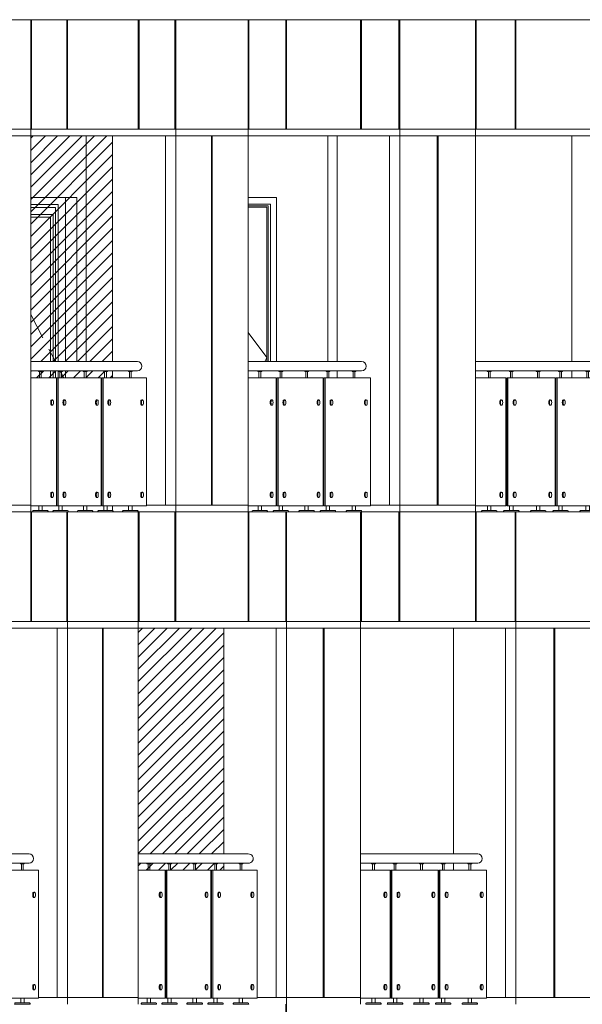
# Model space of a CAD drawing. Header units: millimetres. Extents: x 614675 to 1010864, y -150593 to -87691.
# Tile 174 of 194: x 974703 to 978817, y -116541 to -109341. Entities that reach past the tile are written whole.
import ezdxf

# ---------------------------------------------------------------- set-up
doc = ezdxf.new("R2010")
doc.units = ezdxf.units.MM
doc.header["$LTSCALE"] = 0.05
doc.linetypes.add('DASHED', pattern=[19.05, 12.7, -6.35])
doc.layers.get('0').update_dxf_attribs({"lineweight": 0})
doc.layers.add('011 Dimension', color=16, linetype='Continuous', lineweight=9)
doc.layers.add('013 Door & Window', color=48, linetype='Continuous', lineweight=9)

# ---------------------------------------------------------------- blocks, each defined once
blk = doc.blocks.new('*U66')
at = {"color": 195, "elevation": 0.8}
blk.add_lwpolyline([(856.3, 1031.6), (0, 1031.6), (0, 1100), (856.3, 1100)], dxfattribs=at)
at = {"lineweight": 0}
for points in [[(79.1, 1031.6), (79.1, 1027.5), (107.6, 1027.5), (107.6, 1031.6), (79.1, 1031.6)], [(237.2, 1031.6), (237.2, 1027.5), (265.7, 1027.5), (265.7, 1031.6), (237.2, 1031.6)], [(429.8, 1031.6), (429.8, 1027.5), (458.3, 1027.5), (458.3, 1031.6), (429.8, 1031.6)], [(589.3, 1031.6), (589.3, 1027.5), (617.8, 1027.5), (617.8, 1031.6), (589.3, 1031.6)], [(783.7, 1031.6), (783.7, 1027.5), (812.2, 1027.5), (812.2, 1031.6), (783.7, 1031.6)]]:
    blk.add_lwpolyline(points, close=True, dxfattribs=at)
for points in [[(87.3, 1027.5), (87.3, 980)], [(100.3, 1027.5), (100.3, 980)], [(245.4, 1027.5), (245.4, 980)], [(258.4, 1027.5), (258.4, 980)], [(438, 1027.5), (438, 980)], [(451, 1027.5), (451, 980)], [(597.5, 1027.5), (597.5, 980)], [(610.5, 1027.5), (610.5, 980)], [(791.8, 1027.5), (791.8, 980)], [(804.8, 1027.5), (804.8, 980)], [(81, 44.8), (81, 10)], [(105.8, 44.8), (105.8, 10)], [(239, 44.8), (239, 10)], [(263.8, 44.8), (263.8, 10)], [(431.6, 44.8), (431.6, 10)], [(456.4, 44.8), (456.4, 10)], [(591.1, 44.8), (591.1, 10)], [(616, 44.8), (616, 10)], [(785.5, 44.8), (785.5, 10)], [(810.3, 44.8), (810.3, 10)]]:
    blk.add_lwpolyline(points, dxfattribs=at)
for points in [[(177.4, 820), (183.5, 820)], [(273.5, 820), (279.6, 820)], [(528.3, 820), (534.3, 820)], [(625.2, 820), (631.3, 820)], [(882, 820), (888.1, 820)], [(177.4, 780), (183.5, 780)], [(273.5, 780), (279.6, 780)], [(528.3, 780), (534.3, 780)], [(625.2, 780), (631.3, 780)], [(882, 780), (888.1, 780)], [(177.4, 144.8), (183.5, 144.8)], [(273.5, 144.8), (279.6, 144.8)], [(528.3, 144.8), (534.3, 144.8)], [(625.2, 144.8), (631.3, 144.8)], [(882, 144.8), (888.1, 144.8)], [(177.4, 104.8), (183.5, 104.8)], [(273.5, 104.8), (279.6, 104.8)], [(528.3, 104.8), (534.3, 104.8)], [(625.2, 104.8), (631.3, 104.8)], [(882, 104.8), (888.1, 104.8)]]:
    blk.add_lwpolyline(points)
for points in [[(36.8, 0), (149.9, 0), (149.6, 5.6, 0.39896), (145, 10), (41.8, 10, 0.39896), (37.1, 5.6), (36.8, 0)], [(194.9, 0), (308, 0), (307.7, 5.6, 0.39896), (303.1, 10), (199.8, 10, 0.39896), (195.2, 5.6), (194.9, 0)], [(387.5, 0), (500.6, 0), (500.3, 5.6, 0.39896), (495.7, 10), (392.4, 10, 0.39896), (387.8, 5.6), (387.5, 0)], [(547, 0), (660.1, 0), (659.8, 5.6, 0.39896), (655.2, 10), (551.9, 10, 0.39896), (547.3, 5.6), (547, 0)], [(741.4, 0), (854.5, 0), (854.2, 5.6, 0.39896), (849.5, 10), (746.3, 10, 0.39896), (741.7, 5.6), (741.4, 0)]]:
    blk.add_lwpolyline(points, format="xyb", close=True, dxfattribs=at)
at = {"color": 195, "extrusion": (0, 0, -1)}
blk.add_ellipse((856.3, 1065.8), major_axis=(0, -34.2), ratio=0.937532, start_param=3.141593, end_param=6.283185, dxfattribs=at)
at = {"extrusion": (0, 0, -1)}
for centre in [(177.4, 800), (273.5, 800), (528.3, 800), (625.2, 800), (882, 800), (177.4, 124.8), (273.5, 124.8), (528.3, 124.8), (625.2, 124.8), (882, 124.8)]:
    blk.add_ellipse(centre, major_axis=(0, 20), ratio=0.388392, start_param=3.141593, end_param=6.283185, dxfattribs=at)
for centre in [(183.5, 800), (279.6, 800), (534.3, 800), (631.3, 800), (888.1, 800), (183.5, 124.8), (279.6, 124.8), (534.3, 124.8), (631.3, 124.8), (888.1, 124.8)]:
    blk.add_ellipse(centre, major_axis=(0, -20), ratio=0.396902, dxfattribs=at)
at = {"layer": '011 Dimension', "color": 135, "lineweight": 0}
for points in [[(0, 980), (0, 44.8), (18.3, 44.8), (214.6, 44.8), (214.6, 980), (0, 980)], [(220.1, 980), (220.1, 44.8), (228.7, 44.8), (228.7, 980), (220.1, 980)], [(228.7, 980), (228.7, 44.8), (565.8, 44.8), (565.8, 980), (228.7, 980)], [(571.5, 980), (571.5, 44.8), (580.1, 44.8), (580.1, 980), (571.5, 980)], [(580.1, 980), (580.1, 44.8), (920.3, 44.8), (920.3, 980), (580.1, 980)]]:
    blk.add_lwpolyline(points, close=True, dxfattribs=at)
blk = doc.blocks.new('*U67')
at = {"color": 195, "elevation": 0.8}
blk.add_lwpolyline([(805, 1031.6), (0, 1031.6), (0, 1100), (805, 1100)], dxfattribs=at)
at = {"lineweight": 0}
for points in [[(63.4, 1031.6), (63.4, 1027.5), (91.9, 1027.5), (91.9, 1031.6), (63.4, 1031.6)], [(214.4, 1031.6), (214.4, 1027.5), (242.9, 1027.5), (242.9, 1031.6), (214.4, 1031.6)], [(398.4, 1031.6), (398.4, 1027.5), (426.9, 1027.5), (426.9, 1031.6), (398.4, 1031.6)], [(550.9, 1031.6), (550.9, 1027.5), (579.4, 1027.5), (579.4, 1031.6), (550.9, 1031.6)], [(736.8, 1031.6), (736.8, 1027.5), (765.3, 1027.5), (765.3, 1031.6), (736.8, 1031.6)]]:
    blk.add_lwpolyline(points, close=True, dxfattribs=at)
for points in [[(71.5, 1027.5), (71.5, 980)], [(84.5, 1027.5), (84.5, 980)], [(222.6, 1027.5), (222.6, 980)], [(235.6, 1027.5), (235.6, 980)], [(406.6, 1027.5), (406.6, 980)], [(419.6, 1027.5), (419.6, 980)], [(559.1, 1027.5), (559.1, 980)], [(572.1, 1027.5), (572.1, 980)], [(744.9, 1027.5), (744.9, 980)], [(757.9, 1027.5), (757.9, 980)], [(65.2, 44.8), (65.2, 10)], [(90, 44.8), (90, 10)], [(216.2, 44.8), (216.2, 10)], [(241, 44.8), (241, 10)], [(400.3, 44.8), (400.3, 10)], [(425.1, 44.8), (425.1, 10)], [(552.8, 44.8), (552.8, 10)], [(577.6, 44.8), (577.6, 10)], [(738.6, 44.8), (738.6, 10)], [(763.4, 44.8), (763.4, 10)]]:
    blk.add_lwpolyline(points, dxfattribs=at)
for points in [[(160.8, 820), (166.9, 820)], [(496.1, 820), (502.1, 820)], [(588.7, 820), (594.8, 820)], [(831, 820), (837.1, 820)], [(160.8, 780), (166.9, 780)], [(496.1, 780), (502.1, 780)], [(588.7, 780), (594.8, 780)], [(831, 780), (837.1, 780)], [(160.8, 144.8), (166.9, 144.8)], [(496.1, 144.8), (502.1, 144.8)], [(588.7, 144.8), (594.8, 144.8)], [(831, 144.8), (837.1, 144.8)], [(160.8, 104.8), (166.9, 104.8)], [(496.1, 104.8), (502.1, 104.8)], [(588.7, 104.8), (594.8, 104.8)], [(831, 104.8), (837.1, 104.8)]]:
    blk.add_lwpolyline(points)
for points in [[(21.1, 0), (134.2, 0), (133.9, 5.6, 0.39896), (129.2, 10), (26, 10, 0.39896), (21.4, 5.6), (21.1, 0)], [(172.1, 0), (285.2, 0), (284.9, 5.6, 0.39896), (280.2, 10), (177, 10, 0.39896), (172.4, 5.6), (172.1, 0)], [(356.1, 0), (469.2, 0), (468.9, 5.6, 0.39896), (464.3, 10), (361.1, 10, 0.39896), (356.4, 5.6), (356.1, 0)], [(508.6, 0), (621.7, 0), (621.4, 5.6, 0.39896), (616.8, 10), (513.6, 10, 0.39896), (508.9, 5.6), (508.6, 0)], [(694.5, 0), (807.6, 0), (807.3, 5.6, 0.39896), (802.6, 10), (699.4, 10, 0.39896), (694.8, 5.6), (694.5, 0)]]:
    blk.add_lwpolyline(points, format="xyb", close=True, dxfattribs=at)
at = {"color": 195, "extrusion": (0, 0, -1)}
blk.add_ellipse((805, 1065.8), major_axis=(35.6, 0), ratio=0.960993, start_param=4.712389, end_param=7.853982, dxfattribs=at)
at = {"extrusion": (0, 0, -1)}
for centre in [(160.8, 800), (496.1, 800), (588.7, 800), (831, 800), (160.8, 124.8), (496.1, 124.8), (588.7, 124.8), (831, 124.8)]:
    blk.add_ellipse(centre, major_axis=(0, 20), ratio=0.373227, start_param=3.141593, end_param=6.283185, dxfattribs=at)
for centre in [(166.9, 800), (502.1, 800), (594.8, 800), (837.1, 800), (166.9, 124.8), (502.1, 124.8), (594.8, 124.8), (837.1, 124.8)]:
    blk.add_ellipse(centre, major_axis=(0, -20), ratio=0.379159, dxfattribs=at)
at = {"layer": '011 Dimension', "color": 135, "lineweight": 0}
for points in [[(0, 980), (0, 44.8), (18.3, 44.8), (196, 44.8), (196, 980), (0, 980)], [(200.8, 980), (200.8, 44.8), (209.5, 44.8), (209.5, 980), (200.8, 980)], [(209.5, 980), (209.5, 44.8), (531.7, 44.8), (531.7, 980), (209.5, 980)], [(536.6, 980), (536.6, 44.8), (545.3, 44.8), (545.3, 980), (536.6, 980)], [(545.3, 980), (545.3, 44.8), (870.6, 44.8), (870.6, 980), (545.3, 980)]]:
    blk.add_lwpolyline(points, close=True, dxfattribs=at)
blk = doc.blocks.new('*U68')
at = {"color": 195, "elevation": 0.8}
blk.add_lwpolyline([(753.4, 1031.6), (0, 1031.6), (0, 1100), (753.4, 1100)], dxfattribs=at)
at = {"lineweight": 0}
for points in [[(47.6, 1031.6), (47.6, 1027.5), (76.1, 1027.5), (76.1, 1031.6), (47.6, 1031.6)], [(191.5, 1031.6), (191.5, 1027.5), (220, 1027.5), (220, 1031.6), (191.5, 1031.6)], [(366.9, 1031.6), (366.9, 1027.5), (395.4, 1027.5), (395.4, 1031.6), (366.9, 1031.6)], [(512.3, 1031.6), (512.3, 1027.5), (540.8, 1027.5), (540.8, 1031.6), (512.3, 1031.6)], [(689.6, 1031.6), (689.6, 1027.5), (718.1, 1027.5), (718.1, 1031.6), (689.6, 1031.6)]]:
    blk.add_lwpolyline(points, close=True, dxfattribs=at)
for points in [[(55.7, 1027.5), (55.7, 980)], [(68.7, 1027.5), (68.7, 980)], [(199.7, 1027.5), (199.7, 980)], [(212.7, 1027.5), (212.7, 980)], [(375.1, 1027.5), (375.1, 980)], [(388.1, 1027.5), (388.1, 980)], [(520.5, 1027.5), (520.5, 980)], [(533.5, 1027.5), (533.5, 980)], [(697.7, 1027.5), (697.7, 980)], [(710.7, 1027.5), (710.7, 980)], [(49.4, 44.8), (49.4, 10)], [(74.2, 44.8), (74.2, 10)], [(193.3, 44.8), (193.3, 10)], [(218.1, 44.8), (218.1, 10)], [(368.8, 44.8), (368.8, 10)], [(393.6, 44.8), (393.6, 10)], [(514.2, 44.8), (514.2, 10)], [(539, 44.8), (539, 10)], [(691.4, 44.8), (691.4, 10)], [(716.2, 44.8), (716.2, 10)]]:
    blk.add_lwpolyline(points, dxfattribs=at)
for points in [[(144.1, 820), (150.2, 820)], [(231.5, 812), (237.6, 812)], [(463.6, 820), (469.7, 820)], [(552, 820), (558.1, 820)], [(786.5, 820), (792.6, 820)], [(144.1, 780), (150.2, 780)], [(231.5, 772), (237.6, 772)], [(463.6, 780), (469.7, 780)], [(552, 780), (558.1, 780)], [(786.5, 780), (792.6, 780)], [(144.1, 144.8), (150.2, 144.8)], [(463.6, 144.8), (469.7, 144.8)], [(552, 144.8), (558.1, 144.8)], [(786.5, 144.8), (792.6, 144.8)], [(144.1, 104.8), (150.2, 104.8)], [(231.5, 136.8), (237.6, 136.8)], [(231.5, 96.8), (237.6, 96.8)], [(463.6, 104.8), (469.7, 104.8)], [(552, 104.8), (558.1, 104.8)], [(786.5, 104.8), (792.6, 104.8)]]:
    blk.add_lwpolyline(points)
for points in [[(5.3, 0), (118.4, 0), (118.1, 5.6, 0.39896), (113.4, 10), (10.2, 10, 0.39896), (5.6, 5.6), (5.3, 0)], [(149.2, 0), (262.3, 0), (262, 5.6, 0.39896), (257.3, 10), (154.1, 10, 0.39896), (149.5, 5.6), (149.2, 0)], [(324.6, 0), (437.7, 0), (437.4, 5.6, 0.39896), (432.8, 10), (329.6, 10, 0.39896), (324.9, 5.6), (324.6, 0)], [(470, 0), (583.1, 0), (582.8, 5.6, 0.39896), (578.2, 10), (474.9, 10, 0.39896), (470.3, 5.6), (470, 0)], [(647.3, 0), (760.4, 0), (760.1, 5.6, 0.39896), (755.4, 10), (652.2, 10, 0.39896), (647.6, 5.6), (647.3, 0)]]:
    blk.add_lwpolyline(points, format="xyb", close=True, dxfattribs=at)
at = {"color": 195, "extrusion": (0, 0, -1)}
blk.add_ellipse((753.4, 1065.8, -0.8), major_axis=(0, -34.2), ratio=0.945606, start_param=3.141593, end_param=6.283185, dxfattribs=at)
at = {"extrusion": (0, 0, -1)}
for centre in [(144.1, 800), (231.5, 792), (463.6, 800), (552, 800), (786.5, 800), (144.1, 124.8), (463.6, 124.8), (552, 124.8), (786.5, 124.8), (231.5, 116.8)]:
    blk.add_ellipse(centre, major_axis=(0, 20), ratio=0.357793, start_param=3.141593, end_param=6.283185, dxfattribs=at)
for centre in [(150.2, 800), (237.6, 792), (469.7, 800), (558.1, 800), (792.6, 800), (150.2, 124.8), (469.7, 124.8), (558.1, 124.8), (792.6, 124.8), (237.6, 116.8)]:
    blk.add_ellipse(centre, major_axis=(0, -20), ratio=0.361266, dxfattribs=at)
at = {"layer": '011 Dimension', "color": 135, "lineweight": 0}
for points in [[(0, 980), (0, 44.8), (18.3, 44.8), (177.4, 44.8), (177.4, 980), (0, 980)], [(181.5, 980), (181.5, 44.8), (190.3, 44.8), (190.3, 980), (181.5, 980)], [(190.3, 980), (190.3, 44.8), (497.4, 44.8), (497.4, 980), (190.3, 980)], [(501.6, 980), (501.6, 44.8), (510.4, 44.8), (510.4, 980), (501.6, 980)], [(510.4, 980), (510.4, 44.8), (820.6, 44.8), (820.6, 980), (510.4, 980)]]:
    blk.add_lwpolyline(points, close=True, dxfattribs=at)
blk = doc.blocks.new('*U72')
at = {"color": 195, "elevation": 0.8}
blk.add_lwpolyline([(779.3, 1031.6), (0, 1031.6), (0, 1100), (779.3, 1100)], dxfattribs=at)
at = {"lineweight": 0}
for points in [[(55.5, 1031.6), (55.5, 1027.5), (84, 1027.5), (84, 1031.6), (55.5, 1031.6)], [(202.9, 1031.6), (202.9, 1027.5), (231.4, 1027.5), (231.4, 1031.6), (202.9, 1031.6)], [(382.7, 1031.6), (382.7, 1027.5), (411.2, 1027.5), (411.2, 1031.6), (382.7, 1031.6)], [(531.6, 1031.6), (531.6, 1027.5), (560.1, 1027.5), (560.1, 1031.6), (531.6, 1031.6)], [(713.2, 1031.6), (713.2, 1027.5), (741.7, 1027.5), (741.7, 1031.6), (713.2, 1031.6)]]:
    blk.add_lwpolyline(points, close=True, dxfattribs=at)
for points in [[(63.6, 1027.5), (63.6, 980)], [(76.6, 1027.5), (76.6, 980)], [(211.1, 1027.5), (211.1, 980)], [(224.1, 1027.5), (224.1, 980)], [(390.9, 1027.5), (390.9, 980)], [(403.9, 1027.5), (403.9, 980)], [(539.8, 1027.5), (539.8, 980)], [(552.8, 1027.5), (552.8, 980)], [(721.4, 1027.5), (721.4, 980)], [(734.4, 1027.5), (734.4, 980)], [(57.3, 44.8), (57.3, 10)], [(82.1, 44.8), (82.1, 10)], [(204.8, 44.8), (204.8, 10)], [(229.6, 44.8), (229.6, 10)], [(384.5, 44.8), (384.5, 10)], [(409.3, 44.8), (409.3, 10)], [(533.5, 44.8), (533.5, 10)], [(558.3, 44.8), (558.3, 10)], [(715, 44.8), (715, 10)], [(739.8, 44.8), (739.8, 10)]]:
    blk.add_lwpolyline(points, dxfattribs=at)
for points in [[(152.5, 820), (158.5, 820)], [(242.1, 820), (248.1, 820)], [(479.9, 820), (485.9, 820)], [(570.4, 820), (576.5, 820)], [(810.5, 820), (816.6, 820)], [(152.5, 780), (158.5, 780)], [(242.1, 780), (248.1, 780)], [(479.9, 780), (485.9, 780)], [(570.4, 780), (576.5, 780)], [(810.5, 780), (816.6, 780)], [(152.5, 144.8), (158.5, 144.8)], [(242.1, 144.8), (248.1, 144.8)], [(479.9, 144.8), (485.9, 144.8)], [(570.4, 144.8), (576.5, 144.8)], [(810.5, 144.8), (816.6, 144.8)], [(152.5, 104.8), (158.5, 104.8)], [(242.1, 104.8), (248.1, 104.8)], [(479.9, 104.8), (485.9, 104.8)], [(570.4, 104.8), (576.5, 104.8)], [(810.5, 104.8), (816.6, 104.8)]]:
    blk.add_lwpolyline(points)
for points in [[(13.2, 0), (126.3, 0), (126, 5.6, 0.39896), (121.3, 10), (18.1, 10, 0.39896), (13.5, 5.6), (13.2, 0)], [(160.6, 0), (273.7, 0), (273.4, 5.6, 0.39896), (268.8, 10), (165.6, 10, 0.39896), (160.9, 5.6), (160.6, 0)], [(340.4, 0), (453.5, 0), (453.2, 5.6, 0.39896), (448.6, 10), (345.3, 10, 0.39896), (340.7, 5.6), (340.4, 0)], [(489.3, 0), (602.4, 0), (602.1, 5.6, 0.39896), (597.5, 10), (494.3, 10, 0.39896), (489.6, 5.6), (489.3, 0)], [(670.9, 0), (784, 0), (783.7, 5.6, 0.39896), (779.1, 10), (675.8, 10, 0.39896), (671.2, 5.6), (670.9, 0)]]:
    blk.add_lwpolyline(points, format="xyb", close=True, dxfattribs=at)
at = {"color": 195, "extrusion": (0, 0, -1)}
blk.add_ellipse((779.3, 1065.8, -4.9), major_axis=(0, -34.2), ratio=0.94164, start_param=3.141593, end_param=6.283185, dxfattribs=at)
at = {"extrusion": (0, 0, -1)}
for centre in [(152.5, 800), (242.1, 800), (479.9, 800), (570.4, 800), (810.5, 800), (152.5, 124.8), (242.1, 124.8), (479.9, 124.8), (570.4, 124.8), (810.5, 124.8)]:
    blk.add_ellipse(centre, major_axis=(0, 20), ratio=0.36554, start_param=3.141593, end_param=6.283185, dxfattribs=at)
for centre in [(158.5, 800), (248.1, 800), (485.9, 800), (576.5, 800), (816.6, 800), (158.5, 124.8), (248.1, 124.8), (485.9, 124.8), (576.5, 124.8), (816.6, 124.8)]:
    blk.add_ellipse(centre, major_axis=(0, -20), ratio=0.370228, dxfattribs=at)
at = {"layer": '011 Dimension', "color": 135, "lineweight": 0}
for points in [[(0, 44.8), (186.7, 44.8), (186.7, 980), (0, 980), (0, 44.8)], [(191.2, 980), (191.2, 44.8), (199.9, 44.8), (199.9, 980), (191.2, 980)], [(514.6, 44.8), (514.6, 980), (199.9, 980), (199.9, 44.8), (312.2, 44.8), (456, 44.8), (480.1, 44.8), (514.6, 44.8)], [(519.1, 980), (519.1, 44.8), (527.8, 44.8), (527.8, 980), (519.1, 980)], [(845.6, 44.8), (845.6, 980), (527.8, 980), (527.8, 44.8), (615.6, 44.8), (759.3, 44.8), (771.4, 44.8), (795.4, 44.8), (845.6, 44.8)]]:
    blk.add_lwpolyline(points, close=True, dxfattribs=at)
blk = doc.blocks.new('*U73')
at = {"color": 195, "elevation": 0.8}
blk.add_lwpolyline([(830.7, 1031.6), (0, 1031.6), (0, 1100), (830.7, 1100)], dxfattribs=at)
at = {"lineweight": 0}
for points in [[(71.2, 1031.6), (71.2, 1027.5), (99.7, 1027.5), (99.7, 1031.6), (71.2, 1031.6)], [(225.8, 1031.6), (225.8, 1027.5), (254.3, 1027.5), (254.3, 1031.6), (225.8, 1031.6)], [(414.1, 1031.6), (414.1, 1027.5), (442.6, 1027.5), (442.6, 1031.6), (414.1, 1031.6)], [(570.1, 1031.6), (570.1, 1027.5), (598.6, 1027.5), (598.6, 1031.6), (570.1, 1031.6)], [(760.2, 1031.6), (760.2, 1027.5), (788.7, 1027.5), (788.7, 1031.6), (760.2, 1031.6)]]:
    blk.add_lwpolyline(points, close=True, dxfattribs=at)
for points in [[(79.4, 1027.5), (79.4, 980)], [(92.4, 1027.5), (92.4, 980)], [(234, 1027.5), (234, 980)], [(247, 1027.5), (247, 980)], [(422.3, 1027.5), (422.3, 980)], [(435.3, 1027.5), (435.3, 980)], [(578.3, 1027.5), (578.3, 980)], [(591.3, 1027.5), (591.3, 980)], [(768.4, 1027.5), (768.4, 980)], [(781.4, 1027.5), (781.4, 980)], [(73.1, 44.8), (73.1, 10)], [(97.9, 44.8), (97.9, 10)], [(227.6, 44.8), (227.6, 10)], [(252.4, 44.8), (252.4, 10)], [(416, 44.8), (416, 10)], [(440.8, 44.8), (440.8, 10)], [(572, 44.8), (572, 10)], [(596.8, 44.8), (596.8, 10)], [(762.1, 44.8), (762.1, 10)], [(786.9, 44.8), (786.9, 10)]]:
    blk.add_lwpolyline(points, dxfattribs=at)
for points in [[(169.1, 820), (175.2, 820)], [(263, 820), (269.1, 820)], [(512.2, 820), (518.2, 820)], [(607, 820), (613, 820)], [(858.5, 820), (864.5, 820)], [(169.1, 780), (175.2, 780)], [(263, 780), (269.1, 780)], [(512.2, 780), (518.2, 780)], [(607, 780), (613, 780)], [(858.5, 780), (864.5, 780)], [(169.1, 144.8), (175.2, 144.8)], [(263, 144.8), (269.1, 144.8)], [(512.2, 144.8), (518.2, 144.8)], [(607, 144.8), (613, 144.8)], [(858.5, 144.8), (864.5, 144.8)], [(169.1, 104.8), (175.2, 104.8)], [(263, 104.8), (269.1, 104.8)], [(512.2, 104.8), (518.2, 104.8)], [(607, 104.8), (613, 104.8)], [(858.5, 104.8), (864.5, 104.8)]]:
    blk.add_lwpolyline(points)
for points in [[(28.9, 0), (142, 0), (141.7, 5.6, 0.39896), (137.1, 10), (33.9, 10, 0.39896), (29.2, 5.6), (28.9, 0)], [(183.5, 0), (296.6, 0), (296.3, 5.6, 0.39896), (291.7, 10), (188.4, 10, 0.39896), (183.8, 5.6), (183.5, 0)], [(371.8, 0), (484.9, 0), (484.6, 5.6, 0.39896), (480, 10), (376.7, 10, 0.39896), (372.1, 5.6), (371.8, 0)], [(527.8, 0), (640.9, 0), (640.6, 5.6, 0.39896), (636, 10), (532.8, 10, 0.39896), (528.1, 5.6), (527.8, 0)], [(717.9, 0), (831, 0), (830.7, 5.6, 0.39896), (826.1, 10), (722.9, 10, 0.39896), (718.2, 5.6), (717.9, 0)]]:
    blk.add_lwpolyline(points, format="xyb", close=True, dxfattribs=at)
at = {"color": 195, "extrusion": (0, 0, -1)}
blk.add_ellipse((830.7, 1065.8), major_axis=(0, -34.2), ratio=0.932483, start_param=3.141593, end_param=6.283185, dxfattribs=at)
at = {"extrusion": (0, 0, -1)}
for centre in [(169.1, 800), (263, 800), (512.2, 800), (607, 800), (858.5, 800), (169.1, 124.8), (263, 124.8), (512.2, 124.8), (607, 124.8), (858.5, 124.8)]:
    blk.add_ellipse(centre, major_axis=(0, 20), ratio=0.380835, start_param=3.141593, end_param=6.283185, dxfattribs=at)
for centre in [(175.2, 800), (269.1, 800), (518.2, 800), (613, 800), (864.5, 800), (175.2, 124.8), (269.1, 124.8), (518.2, 124.8), (613, 124.8), (864.5, 124.8)]:
    blk.add_ellipse(centre, major_axis=(0, -20), ratio=0.388041, dxfattribs=at)
at = {"layer": '011 Dimension', "color": 135, "lineweight": 0}
for points in [[(0, 44.8), (205.3, 44.8), (205.3, 980), (0, 980), (0, 44.8)], [(219.1, 44.8), (219.1, 980), (210.5, 980), (210.5, 44.8), (219.1, 44.8)], [(548.8, 44.8), (548.8, 980), (219.1, 980), (219.1, 44.8), (312.2, 44.8), (456, 44.8), (480.1, 44.8), (548.8, 44.8)], [(554.1, 980), (554.1, 44.8), (562.7, 44.8), (562.7, 980), (554.1, 980)], [(895.5, 44.8), (895.5, 980), (562.7, 980), (562.7, 44.8), (641.8, 44.8), (785.6, 44.8), (797.6, 44.8), (821.6, 44.8), (871.8, 44.8), (895.5, 44.8)]]:
    blk.add_lwpolyline(points, close=True, dxfattribs=at)
blk = doc.blocks.new('*U74')
at = {"color": 195, "elevation": 0.8}
blk.add_lwpolyline([(881.8, 1031.6), (0, 1031.6), (0, 1100), (881.8, 1100)], dxfattribs=at)
at = {"lineweight": 0}
for points in [[(87, 1031.6), (87, 1027.5), (115.5, 1027.5), (115.5, 1031.6), (87, 1031.6)], [(248.5, 1031.6), (248.5, 1027.5), (277, 1027.5), (277, 1031.6), (248.5, 1031.6)], [(445.3, 1031.6), (445.3, 1027.5), (473.8, 1027.5), (473.8, 1031.6), (445.3, 1031.6)], [(608.4, 1031.6), (608.4, 1027.5), (636.8, 1027.5), (636.8, 1031.6), (608.4, 1031.6)], [(806.9, 1031.6), (806.9, 1027.5), (835.4, 1027.5), (835.4, 1031.6), (806.9, 1031.6)]]:
    blk.add_lwpolyline(points, close=True, dxfattribs=at)
for points in [[(95.2, 1027.5), (95.2, 980)], [(108.2, 1027.5), (108.2, 980)], [(256.7, 1027.5), (256.7, 980)], [(269.7, 1027.5), (269.7, 980)], [(453.5, 1027.5), (453.5, 980)], [(466.5, 1027.5), (466.5, 980)], [(616.5, 1027.5), (616.5, 980)], [(629.5, 1027.5), (629.5, 980)], [(815.1, 1027.5), (815.1, 980)], [(828.1, 1027.5), (828.1, 980)], [(88.8, 44.8), (88.8, 10)], [(113.6, 44.8), (113.6, 10)], [(250.4, 44.8), (250.4, 10)], [(275.2, 44.8), (275.2, 10)], [(447.2, 44.8), (447.2, 10)], [(472, 44.8), (472, 10)], [(610.2, 44.8), (610.2, 10)], [(635, 44.8), (635, 10)], [(808.8, 44.8), (808.8, 10)], [(833.6, 44.8), (833.6, 10)]]:
    blk.add_lwpolyline(points, dxfattribs=at)
for points in [[(185.7, 820), (191.8, 820)], [(283.9, 820), (289.9, 820)], [(544.2, 820), (550.3, 820)], [(643.3, 820), (649.4, 820)], [(906, 820), (912.1, 820)], [(185.7, 780), (191.8, 780)], [(283.9, 780), (289.9, 780)], [(544.2, 780), (550.3, 780)], [(643.3, 780), (649.4, 780)], [(906, 780), (912.1, 780)], [(185.7, 144.8), (191.8, 144.8)], [(283.9, 144.8), (289.9, 144.8)], [(544.2, 144.8), (550.3, 144.8)], [(643.3, 144.8), (649.4, 144.8)], [(906, 144.8), (912.1, 144.8)], [(185.7, 104.8), (191.8, 104.8)], [(283.9, 104.8), (289.9, 104.8)], [(544.2, 104.8), (550.3, 104.8)], [(643.3, 104.8), (649.4, 104.8)], [(906, 104.8), (912.1, 104.8)]]:
    blk.add_lwpolyline(points)
for points in [[(44.7, 0), (157.8, 0), (157.5, 5.6, 0.39896), (152.8, 10), (49.6, 10, 0.39896), (45, 5.6), (44.7, 0)], [(206.2, 0), (319.3, 0), (319, 5.6, 0.39896), (314.4, 10), (211.2, 10, 0.39896), (206.5, 5.6), (206.2, 0)], [(403, 0), (516.1, 0), (515.8, 5.6, 0.39896), (511.2, 10), (408, 10, 0.39896), (403.3, 5.6), (403, 0)], [(566, 0), (679.1, 0), (678.9, 5.6, 0.39896), (674.2, 10), (571, 10, 0.39896), (566.3, 5.6), (566, 0)], [(764.6, 0), (877.7, 0), (877.4, 5.6, 0.39896), (872.8, 10), (769.6, 10, 0.39896), (764.9, 5.6), (764.6, 0)]]:
    blk.add_lwpolyline(points, format="xyb", close=True, dxfattribs=at)
at = {"color": 195, "extrusion": (0, 0, -1)}
blk.add_ellipse((881.8, 1065.8), major_axis=(0, -34.2), ratio=0.92485, start_param=3.141593, end_param=6.283185, dxfattribs=at)
at = {"extrusion": (0, 0, -1)}
for centre in [(185.7, 800), (283.9, 800), (544.2, 800), (643.3, 800), (906, 800), (185.7, 124.8), (283.9, 124.8), (544.2, 124.8), (643.3, 124.8), (906, 124.8)]:
    blk.add_ellipse(centre, major_axis=(0, 20), ratio=0.39585, start_param=3.141593, end_param=6.283185, dxfattribs=at)
for centre in [(191.8, 800), (289.9, 800), (550.3, 800), (649.4, 800), (912.1, 800), (191.8, 124.8), (289.9, 124.8), (550.3, 124.8), (649.4, 124.8), (912.1, 124.8)]:
    blk.add_ellipse(centre, major_axis=(0, -20), ratio=0.405689, dxfattribs=at)
at = {"layer": '011 Dimension', "color": 135, "lineweight": 0}
for points in [[(0, 44.8), (223.8, 44.8), (223.8, 980), (0, 980), (0, 44.8)], [(229.7, 980), (229.7, 44.8), (238.2, 44.8), (238.2, 980), (229.7, 980)], [(582.7, 44.8), (582.7, 980), (238.2, 980), (238.2, 44.8), (548.8, 44.8), (582.7, 44.8)], [(588.7, 980), (588.7, 44.8), (597.3, 44.8), (597.3, 980), (588.7, 980)], [(944.9, 980), (597.3, 980), (597.3, 44.8), (944.9, 44.8), (944.9, 980)]]:
    blk.add_lwpolyline(points, close=True, dxfattribs=at)
blk = doc.blocks.new('*U151')
at = {"layer": '013 Door & Window', "color": 0, "lineweight": -2}
for points in [[(252.7, -51.9), (51.9, -51.9), (51.9, -1200)], [(252.7, -72.8), (72.8, -72.8), (72.8, -1200)], [(252.7, -124.7), (89.4, -124.7), (89.4, -1200)], [(252.7, -144.7), (109.4, -144.7), (109.4, -1200)], [(0, -1268.4), (0, -1320)], [(51.9, -1268.4), (51.9, -1320)], [(72.8, -1268.4), (72.8, -1320)], [(89.4, -1268.4), (89.4, -1320)], [(109.4, -1268.4), (109.4, -1320)]]:
    blk.add_lwpolyline(points, dxfattribs=at)
at = {"layer": '013 Door & Window', "color": 0, "linetype": 'DASHED', "lineweight": -2, "ltscale": 300}
for points in [[(252.7, -857), (73.7, -1200)], [(38, -1268.4), (11.1, -1320)]]:
    blk.add_lwpolyline(points, dxfattribs=at)
blk = doc.blocks.new('A$C24602529 (2) (2)')
at = {"lineweight": 0}
h = blk.add_hatch(dxfattribs=at)
h.set_pattern_fill('ANSI31', color=253, scale=20, style=0)
h.set_pattern_definition([(45, (-184245.04, -416), (-44.90128, 44.90128), [])])
h.paths.add_polyline_path([(136.3, 32820), (998.7, 32820), (998.7, 34470.1), (136.3, 34470.1)])
h.paths.add_polyline_path([(2093.2, 32820), (3007.5, 32820), (3007.5, 34470.1), (2093.2, 34470.1)])
h.paths.add_polyline_path([(-8542.3, 32820), (-7944.1, 32820), (-7944.1, 34470.1), (-8542.3, 34470.1)])
h.paths.add_polyline_path([(-3555.8, 32820), (-2798.2, 32820), (-2798.2, 34470.1), (-3555.8, 34470.1)])
h.paths.add_polyline_path([(-1746.3, 32820), (-936.2, 32820), (-936.2, 34470.1), (-1746.3, 34470.1)])
h.paths.add_polyline_path([(-10057.1, 32820), (-9512.6, 32820), (-9512.6, 34470.1), (-10057.1, 34470.1)])
h.paths.add_polyline_path([(-11497.3, 32820), (-11006.9, 32820), (-11006.9, 34470.1), (-11497.3, 34470.1)])
h.paths.add_polyline_path([(3007.5, 32700), (3007.5, 32751.6), (2093.2, 32751.6), (2093.2, 32700)])
h.paths.add_polyline_path([(136.3, 32751.6), (136.3, 32700), (998.7, 32700), (998.7, 32751.6)])
h.paths.add_polyline_path([(-1746.3, 32751.6), (-1746.3, 32700), (-936.2, 32700), (-936.2, 32751.6)])
h.paths.add_polyline_path([(-3555.8, 32751.6), (-3555.8, 32700), (-2798.2, 32700), (-2798.2, 32751.6)])
h.paths.add_polyline_path([(-8542.3, 32751.6), (-8542.3, 32700), (-7944.1, 32700), (-7944.1, 32751.6)])
h.paths.add_polyline_path([(-10057.1, 32751.6), (-10057.1, 32700), (-9512.6, 32700), (-9512.6, 32751.6)])
h.paths.add_polyline_path([(-11497.3, 32751.6), (-11497.3, 32700), (-11006.9, 32700), (-11006.9, 32751.6)])
h = blk.add_hatch(dxfattribs=at)
h.set_pattern_fill('ANSI31', color=253, scale=20, style=0)
h.set_pattern_definition([(45, (-183534.546, -4016), (-44.90128, 44.90128), [])])
h.paths.add_polyline_path([(1104.8, 29220), (1993.3, 29220), (1993.3, 30868.6), (1104.8, 30868.6)])
h.paths.add_polyline_path([(-814.1, 29220), (22.2, 29220), (22.2, 30868.6), (-814.1, 30868.6)])
h.paths.add_polyline_path([(-2660, 29220), (-1876.5, 29220), (-1876.5, 30868.6), (-2660, 30868.6)])
h.paths.add_polyline_path([(-7756.9, 29220), (-7132, 29220), (-7132, 30868.6), (-7756.9, 30868.6)])
h.paths.add_polyline_path([(-9308.1, 29220), (-8736.7, 29220), (-8736.7, 30868.6), (-9308.1, 30868.6)])
h.paths.add_polyline_path([(1104.8, 29151.6), (1104.8, 29100), (1993.3, 29100), (1993.3, 29151.6)])
h.paths.add_polyline_path([(-814.1, 29151.6), (-814.1, 29100), (22.2, 29100), (22.2, 29151.6)])
h.paths.add_polyline_path([(-2660, 29151.6), (-2660, 29100), (-1876.5, 29100), (-1876.5, 29151.6)])
h.paths.add_polyline_path([(-7756.9, 29151.6), (-7756.9, 29100), (-7132, 29100), (-7132, 29151.6)])
h.paths.add_polyline_path([(-9308.1, 29151.6), (-9308.1, 29100), (-8736.7, 29100), (-8736.7, 29151.6)])
h.paths.add_polyline_path([(-10786.8, 29220), (-10269.2, 29220), (-10269.2, 30868.6), (-10786.8, 30868.6)])
h.paths.add_polyline_path([(-10269.2, 29100), (-10269.2, 29151.6), (-10786.8, 29151.6), (-10786.8, 29100)])
for points in [[(-12537.7, 35320), (4063.5, 35320)], [(-8542.3, 34520.1), (-8542.3, 35320)], [(-8536.6, 34520.1), (-8536.6, 35320)], [(-8280, 35320), (-8280, 34520.1)], [(-8274.4, 35320), (-8274.4, 34520.1)], [(-7756.9, 35320), (-7756.9, 34520.1)], [(-7751.3, 35320), (-7751.3, 34520.1)], [(-7488.7, 34520.1), (-7488.7, 35320)], [(-7483.1, 34520.1), (-7483.1, 35320)], [(-6953.9, 34520.1), (-6953.9, 35320)], [(-6948, 34520.1), (-6948, 35320)], [(-6678.3, 35320), (-6678.3, 34520.1)], [(-6672.4, 35320), (-6672.4, 34520.1)], [(-6130.4, 35320), (-6130.4, 34520.1)], [(-6124.5, 35320), (-6124.5, 34520.1)], [(-5850.1, 34520.1), (-5850.1, 35320)], [(-5844.2, 34520.1), (-5844.2, 35320)], [(-5291.5, 34520.1), (-5291.5, 35320)], [(-5285.3, 34520.1), (-5285.3, 35320)], [(-5001.7, 35320), (-5001.7, 34520.1)], [(-4995.6, 35320), (-4995.6, 34520.1)], [(-8542.3, 31720), (-8542.3, 34520.1)], [(-7483.1, 31720), (-7483.1, 34520.1)], [(-6953.9, 31720), (-6953.9, 34520.1)], [(-5844.2, 31720), (-5844.2, 34520.1)], [(-5291.5, 31720), (-5291.5, 34520.1)], [(-7944.1, 32820), (-7944.1, 34470.2)], [(-7557.9, 31770), (-7557.9, 34470.1)], [(-7221.4, 31770), (-7221.4, 34470.1)], [(-7215.5, 31770), (-7215.5, 34470.1)], [(-6371.5, 32820), (-6371.5, 34470.1)], [(-6302.2, 32820), (-6302.2, 34470.2)], [(-5919.5, 31770), (-5919.5, 34470.1)], [(-5570.9, 31770), (-5570.9, 34470.1)], [(-5564.8, 31770), (-5564.8, 34470.1)], [(-4586.7, 32820), (-4586.7, 34470.2)], [(-6746.5, 32820), (-6746.5, 34020), (-6953.9, 34020)], [(-7944.1, 32700), (-7944.1, 32751.6)], [(-6302.2, 32700), (-6302.2, 32751.6)], [(-4586.7, 32700), (-4586.7, 32751.6)], [(-9261.7, 31770), (-8542.3, 31770)], [(-7944.1, 31729.9), (-7944.1, 31764.8)], [(-7696.6, 31770), (-6953.9, 31770)], [(-6058.4, 31770), (-5291.5, 31770)], [(-12537.7, 31720), (4063.5, 31720)], [(-8542.3, 30920.1), (-8542.3, 31720)], [(-8536.8, 30920.1), (-8536.8, 31720)], [(-8279.8, 30920.1), (-8279.8, 31720)], [(-8274.4, 30920.1), (-8274.4, 31720)], [(-7756.9, 30920.1), (-7756.9, 31720)], [(-7751.2, 30920.1), (-7751.2, 31720)], [(-7488.8, 30920.1), (-7488.8, 31720)], [(-7483.1, 30920.1), (-7483.1, 31720)], [(-6953.9, 30920.1), (-6953.9, 31720)], [(-6948.1, 30920.1), (-6948.1, 31720)], [(-6678.2, 30920.1), (-6678.2, 31720)], [(-6672.4, 30920.1), (-6672.4, 31720)], [(-6130.4, 30920.1), (-6130.4, 31720)], [(-6124.3, 30920.1), (-6124.3, 31720)], [(-5850.2, 30920.1), (-5850.2, 31720)], [(-5844.2, 30920.1), (-5844.2, 31720)], [(-5291.5, 30920.1), (-5291.5, 31720)], [(-5285.4, 30920.1), (-5285.4, 31720)], [(-5001.6, 30920.1), (-5001.6, 31720)], [(-4995.6, 30920.1), (-4995.6, 31720)], [(-8274.4, 30920.1), (-8274.4, 28120)], [(-7756.9, 30920.1), (-7756.9, 28120)], [(-6672.4, 30920.1), (-6672.4, 28120)], [(-6130.4, 30920.1), (-6130.4, 28120)], [(-4995.6, 30920.1), (-4995.6, 28120)], [(-8349, 30870.1), (-8349, 28170)], [(-8018.5, 30870.1), (-8018.5, 28170)], [(-8012.8, 30870.1), (-8012.8, 28170)], [(-7132, 30870.1), (-7132, 29220)], [(-6747.5, 30870.1), (-6747.5, 28170)], [(-6404.4, 30870.1), (-6404.4, 28170)], [(-6398.4, 30870.1), (-6398.4, 28170)], [(-5452.1, 30870.1), (-5452.1, 29220)], [(-5071, 30870.1), (-5071, 28170)], [(-4717.1, 30870.1), (-4717.1, 28170)], [(-4710.8, 30870.1), (-4710.8, 28170)], [(-7132, 29151.6), (-7132, 29100)], [(-5452.1, 29151.6), (-5452.1, 29100)], [(-8487.5, 28170), (-7756.9, 28170)], [(-6886.3, 28170), (-6130.4, 28170)], [(-5210.1, 28170), (-4432.3, 28170)], [(-6678.3, 28120), (-6678.3, 27320.1)], [(-6672.4, 28120), (-6672.4, 27320.1)]]:
    blk.add_lwpolyline(points)
at = {"color": 0}
for points in [[(-12537.7, 34520.1), (4063.5, 34520.1)], [(-12537.7, 34470.1), (4063.5, 34470.1)], [(-8138, 32820), (-8138, 34470.1)], [(-8206.3, 34020), (-8542.3, 34020)], [(-12537.7, 30920.1), (4063.5, 30920.1)], [(-12537.7, 30870.1), (4063.5, 30870.1)]]:
    blk.add_lwpolyline(points, dxfattribs=at)
at = {"color": 0, "elevation": -11533.9}
for points in [[(-8289.5, 32820), (-8289.5, 34020)], [(-8206.3, 32820), (-8206.3, 34020)]]:
    blk.add_lwpolyline(points, dxfattribs=at)
at = {"color": 252}
for points in [[(-6788.8, 32820), (-6788.8, 33970), (-6953.9, 33970)], [(-6806, 32820), (-6806, 33960), (-6953.9, 33960)], [(-6816.4, 32820), (-6816.4, 33950), (-6953.9, 33950)], [(-6953.9, 33033.3), (-6816.4, 32850), (-6832, 32820)]]:
    blk.add_lwpolyline(points, dxfattribs=at)
at = {"color": 252, "xscale": -1}
blk.add_blockref('*U151', (-8289.5, 34020, -11533.9), dxfattribs=at)
at = {"color": 1}
for name, p in [('*U72', (-8542.3, 31720, -11533.1)), ('*U73', (-6953.9, 31720, -11533.1)), ('*U74', (-5291.5, 31720, 0.8))]:
    blk.add_blockref(name, p, dxfattribs=at)
at = {"color": 5}
for name, p in [('*U68', (-9308.1, 28120, 0.8)), ('*U67', (-7756.9, 28120, 0.8)), ('*U66', (-6130.4, 28120, 0.8))]:
    blk.add_blockref(name, p, dxfattribs=at)

msp = doc.modelspace()

# ---------------------------------------------------------------- block references
msp.add_blockref('A$C24602529 (2) (2)', (983326.8, -144660.6))

doc.saveas('drawing.dxf')
